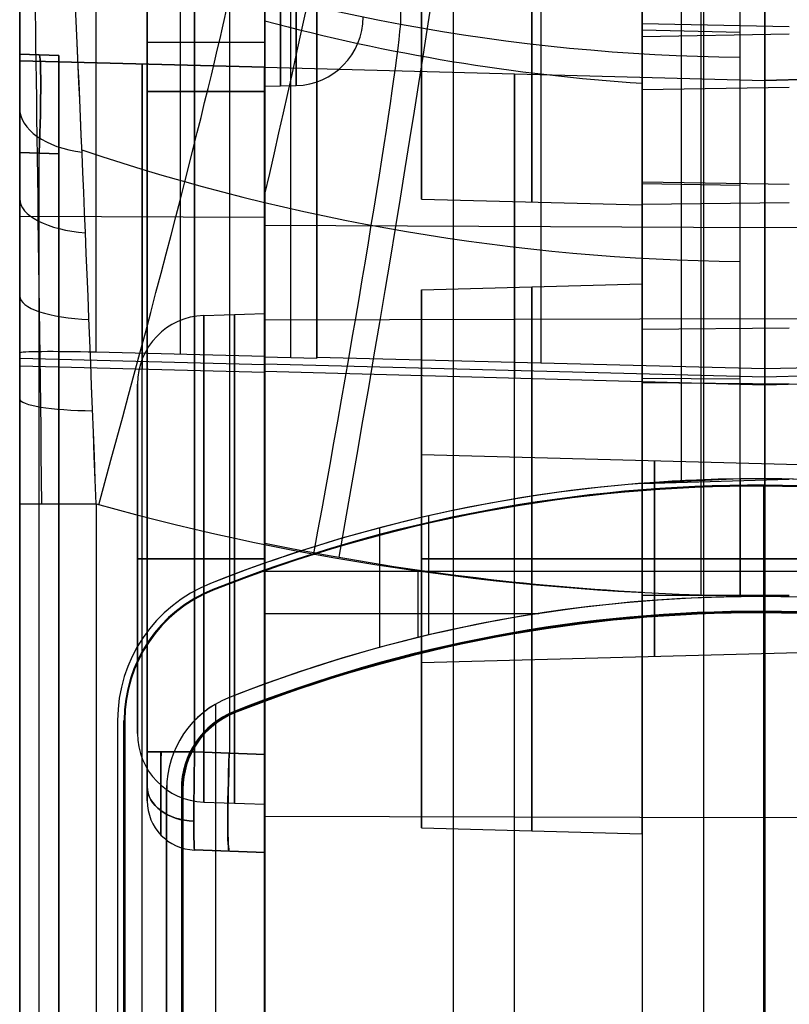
# Model space of a CAD drawing. Extents: x -15 to 7, y 1 to 148.
# Tile 43 of 194: x -8 to 0, y 98 to 108. Entities that reach past the tile are written whole.
import ezdxf

# ---------------------------------------------------------------- set-up
doc = ezdxf.new("R2010")
doc.units = 0
doc.layers.add('DEFAULT', color=7, linetype='CONTINUOUS')

msp = doc.modelspace()

# ---------------------------------------------------------------- linework, layer by layer
at = {"layer": 'DEFAULT', "color": 254}
for p, q in [((-7.845, 12.879, -53.989), (-7.845, 139.984, -53.989)), ((-6.062, 100.821, -30.648), (-6.062, 115.272, -30.648)), ((-5.704, 100.808, -30.66), (-5.704, 115.284, -30.66)), ((-5.345, 100.796, -30.673), (-5.345, 115.297, -30.673)), ((-6.545, 114.772, -30.148), (-6.545, 100.821, -30.148)), ((-6.545, 100.321, -27.796), (-6.545, 114.772, -27.796)), ((-6.545, 100.321, -46.639), (-6.545, 114.772, -46.639)), ((-6.545, 100.321, -72.507), (-6.545, 114.772, -72.507)), ((-6.545, 100.821, -25.444), (-6.545, 114.272, -25.444)), ((-6.545, 100.821, -36.977), (-6.545, 114.272, -36.977)), ((-6.545, 114.272, -56.301), (-6.545, 100.821, -56.301)), ((-6.545, 100.821, -62.845), (-6.545, 114.272, -62.845)), ((-6.545, 114.272, -82.169), (-6.545, 100.821, -82.169)), ((-6.062, 114.272, -24.945), (-6.062, 100.821, -24.945)), ((-6.062, 114.272, -36.477), (-6.062, 100.821, -36.477)), ((-6.062, 100.821, -56.801), (-6.062, 114.272, -56.801)), ((-6.062, 114.272, -62.345), (-6.062, 100.821, -62.345)), ((-6.062, 100.821, -82.669), (-6.062, 114.272, -82.669)), ((-5.704, 100.808, -24.932), (-5.704, 114.285, -24.932)), ((-5.704, 100.808, -36.465), (-5.704, 114.285, -36.465)), ((-5.704, 100.808, -56.814), (-5.704, 114.285, -56.814)), ((-5.704, 100.808, -62.333), (-5.704, 114.285, -62.333)), ((-5.704, 100.808, -82.682), (-5.704, 114.285, -82.682)), ((-5.345, 114.297, -24.92), (-5.345, 100.796, -24.92)), ((-5.345, 114.297, -36.452), (-5.345, 100.796, -36.452)), ((-5.345, 100.796, -56.826), (-5.345, 114.297, -56.826)), ((-5.345, 114.297, -62.32), (-5.345, 100.796, -62.32)), ((-5.345, 100.796, -82.694), (-5.345, 114.297, -82.694)), ((-7.845, 113.472, -106.786), (-7.845, 104.884, -106.786)), ((-7.066, 104.891, -107.586), (-7.066, 113.472, -107.586)), ((-6.205, 104.87, -107.609), (-6.205, 113.474, -107.609)), ((-5.345, 113.476, -107.631), (-5.345, 104.848, -107.631)), ((-3.962, 112.282, -0.923), (-3.962, 108.233, -13.837)), ((-0.5, 107.899, -13.75), (-0.5, 111.959, -0.799)), ((0, 108.206, -16.251), (-1.5, 108.238, -16.274)), ((-0.5, 108.15, -16.126), (-1.5, 108.171, -16.142)), ((0, 108.132, -18.653), (-1.5, 108.106, -18.623)), ((-5.345, 108.046, -30.673), (-6.062, 108.046, -30.648)), ((-7.845, 107.927, -96.898), (-7.845, 107.927, -86.897)), ((-7.445, 107.913, -96.884), (-7.845, 107.927, -96.898)), ((-7.845, 107.927, -86.897), (-7.445, 107.913, -86.911)), ((-7.445, 107.913, -91.897), (-7.845, 107.927, -91.897)), ((-7.645, 107.92, -96.891), (-7.645, 107.92, -86.904)), ((-7.445, 107.913, -86.911), (-7.445, 107.913, -96.884)), ((-7.445, 70.941, -91.897), (-7.445, 107.913, -91.897)), ((-7.845, 107.86, -102.558), (-7.845, 107.86, -100.713)), ((-7.845, 107.86, -100.713), (-7.845, 72.095, -100.713)), ((-7.845, 104.755, -103.106), (-7.845, 107.86, -102.558)), ((-7.845, 107.86, -102.558), (-5.345, 107.794, -102.503)), ((-5.345, 107.794, -100.778), (-7.845, 107.86, -100.713)), ((-7.845, 107.86, -101.636), (-5.345, 107.794, -101.636)), ((-6.595, 107.827, -102.531), (-6.595, 104.722, -103.078)), ((-6.595, 107.827, -102.531), (-6.595, 107.827, -100.746)), ((-6.595, 72.128, -100.746), (-6.595, 107.827, -100.746)), ((-0.5, 107.84, -16.528), (-0.5, 107.84, -13.926)), ((-5.345, 107.794, -100.778), (-5.345, 72.16, -100.778)), ((-5.345, 107.794, -102.503), (-5.345, 107.794, -100.778)), ((-5.345, 104.688, -103.051), (-5.345, 107.794, -102.503)), ((-6.545, 107.547, -30.148), (-6.545, 107.547, -25.444)), ((-6.545, 107.547, -56.301), (-6.545, 107.547, -36.977)), ((-6.545, 107.547, -82.169), (-6.545, 107.547, -62.845)), ((-6.062, 107.547, -24.945), (-5.345, 107.547, -24.92)), ((-6.062, 107.547, -36.477), (-5.345, 107.547, -36.452)), ((-5.345, 107.547, -56.826), (-6.062, 107.547, -56.801)), ((-6.062, 107.547, -62.345), (-5.345, 107.547, -62.32)), ((-5.345, 107.547, -82.694), (-6.062, 107.547, -82.669)), ((-5.027, 107.607, -91.844), (-5.345, 107.599, -91.844)), ((0, 107.587, -19.087), (-1.5, 107.564, -19.055)), ((-7.845, 71.927, -97.897), (-7.845, 106.928, -97.897)), ((-7.845, 106.928, -85.897), (-7.845, 71.927, -85.897)), ((-7.845, 106.928, -97.897), (-7.445, 106.914, -97.884)), ((-7.445, 106.914, -85.911), (-7.845, 106.928, -85.897)), ((-7.845, 106.928, -97.897), (-7.445, 106.914, -97.884)), ((-7.645, 71.934, -85.904), (-7.645, 106.921, -85.904)), ((-7.645, 71.934, -97.89), (-7.645, 106.921, -97.89)), ((-7.445, 71.941, -85.911), (-7.445, 106.914, -85.911)), ((-7.445, 106.914, -97.884), (-7.445, 71.941, -97.884)), ((0, 106.6, -17.876), (-1.5, 106.623, -17.908)), ((-0.5, 106.591, -17.708), (-1.5, 106.606, -17.729)), ((0, 106.414, -19.812), (-1.5, 106.396, -19.777)), ((-7.845, 106.279, -102.837), (-5.345, 106.268, -102.772)), ((-5.969, 105.266, -89.346), (-5.345, 105.288, -89.346)), ((0, 105.136, -20.346), (-1.5, 105.123, -20.309)), ((-7.845, 104.884, -106.786), (-7.845, 104.755, -103.106)), ((-7.845, 104.833, -105.34), (-5.345, 104.768, -105.342)), ((-5.345, 104.848, -107.631), (-7.066, 104.891, -107.586)), ((-6.595, 104.722, -103.078), (-6.595, 104.879, -107.599)), ((-5.345, 104.848, -107.631), (-5.345, 104.688, -103.051)), ((-7.845, 104.755, -103.106), (-5.345, 104.688, -103.051)), ((-0.5, 104.616, -18.726), (-1.5, 104.624, -18.751)), ((-6.645, 101.009, -89.346), (-6.645, 104.567, -89.346)), ((0, 104.568, -18.92), (-1.5, 104.581, -18.957)), ((-0.5, 103.602, -18.978), (-1.5, 103.556, -19.012)), ((-0.5, 103.602, -18.6), (-0.5, 102.402, -18.6)), ((-0.5, 103.602, -18.978), (-0.5, 103.602, -18.6)), ((-0.315, 103.603, -19.858), (-0.315, 103.603, -19.172)), ((-1.5, 103.556, -19.211), (0, 103.6, -19.164)), ((-1.5, 103.556, -19.012), (-1.5, 103.556, -19.8)), ((-1.5, 103.556, -19.8), (-1.5, 102.355, -19.8)), ((-1.5, 102.355, -19.868), (-1.5, 103.556, -19.868)), ((-1.5, 103.556, -19.868), (-1.5, 103.556, -19.211)), ((-0.315, 103.528, -19.7), (-0.315, 103.537, -18.7)), ((-0.315, 103.528, -19.7), (-0.315, 103.537, -18.7)), ((-0.259, 102.253, -18.7), (-0.259, 103.537, -18.7)), ((-0.259, 102.253, -18.7), (-0.259, 103.537, -18.7)), ((-0.259, 73.191, -19.7), (-0.259, 103.528, -19.7)), ((-0.259, 95.103, -19.7), (-0.259, 103.528, -19.7)), ((-7.845, 8.202, -18.751), (-7.845, 103.347, -18.751)), ((-7.066, 103.347, -17.951), (-7.066, 8.202, -17.951)), ((-3.674, 102.013, -18.6), (-3.674, 103.226, -18.6)), ((-4.174, 101.886, -19.8), (-4.174, 103.103, -19.8)), ((-5.345, 101.513, -20.907), (-5.345, 102.949, -20.907)), ((-6.645, 102.788, -87.567), (-6.645, 102.788, -91.125)), ((-5.345, 102.788, -86.846), (-5.969, 102.788, -86.868)), ((-5.969, 102.788, -91.824), (-5.345, 102.788, -91.846)), ((-3.783, 101.987, -17.865), (-3.783, 102.664, -17.865)), ((-3.422, 102.07, -20.857), (-3.422, 102.625, -20.857)), ((-5.9, 102.536, -18.6), (-5.9, 102.536, -19.8)), ((-5.876, 102.475, -18.7), (-5.872, 102.467, -19.7)), ((-5.876, 102.475, -18.7), (-5.872, 102.467, -19.7)), ((-1.5, 102.355, -20.807), (-1.5, 102.449, -20.807)), ((-1.5, 102.414, -20.741), (-1.5, 102.355, -20.741)), ((0, 102.414, -20.78), (-1.5, 102.414, -20.741)), ((-0.5, 102.402, -17.779), (-0.5, 102.413, -17.779)), ((-0.5, 102.402, -18.6), (-0.5, 102.402, -17.779)), ((-0.315, 102.403, -20.772), (-0.315, 102.403, -19.858)), ((-1.5, 102.355, -19.8), (-1.5, 102.355, -20.807)), ((-1.5, 102.355, -20.741), (-1.5, 102.355, -19.868)), ((-5.345, 102.231, -20.907), (-2.553, 102.231, -20.834)), ((-0.315, 102.237, -18.1), (-0.315, 102.253, -18.7)), ((-0.315, 102.237, -18.1), (-0.315, 102.253, -18.7)), ((-0.259, 73.149, -18.1), (-0.259, 102.237, -18.1)), ((-0.259, 95.061, -18.1), (-0.259, 102.237, -18.1)), ((-5.345, 101.513, -21.057), (-5.716, 101.372, -21.067)), ((-5.345, 101.513, -21.057), (-5.345, 101.513, -20.907)), ((-5.345, 11.405, -21.057), (-5.345, 101.513, -21.057)), ((-5.846, 11.392, -21.07), (-5.846, 101.309, -21.07)), ((-5.716, 101.372, -19.8), (-5.716, 101.372, -21.067)), ((-5.716, 101.372, -18.6), (-5.716, 101.372, -17.916)), ((-5.66, 101.232, -18.7), (-5.655, 101.218, -18.1)), ((-5.66, 101.232, -18.7), (-5.655, 101.218, -18.1)), ((-6.847, 101.142, -18.6), (-6.847, 10.889, -18.6)), ((-6.847, 101.142, -19.8), (-6.847, 101.142, -18.6)), ((-6.847, 101.142, -19.8), (-6.847, 10.889, -19.8)), ((-6.847, 101.142, -19.2), (-6.847, 10.889, -19.2)), ((-6.782, 10.889, -18.7), (-6.782, 101.142, -18.7)), ((-6.782, 101.142, -18.7), (-6.773, 101.142, -19.7)), ((-6.782, 10.889, -18.7), (-6.782, 101.142, -18.7)), ((-6.782, 101.142, -18.7), (-6.773, 101.142, -19.7)), ((-6.777, 10.889, -19.2), (-6.777, 101.142, -19.2)), ((-6.777, 10.889, -19.2), (-6.777, 101.142, -19.2)), ((-6.773, 101.142, -19.7), (-6.773, 10.889, -19.7)), ((-6.773, 101.142, -19.7), (-6.773, 10.889, -19.7)), ((-6.062, 100.821, -24.945), (-5.345, 100.796, -24.92)), ((-6.062, 100.821, -36.477), (-5.345, 100.796, -36.452)), ((-6.062, 100.821, -62.345), (-5.345, 100.796, -62.32)), ((-5.345, 100.796, -82.694), (-6.062, 100.821, -82.669)), ((-5.345, 100.796, -56.826), (-6.062, 100.821, -56.801)), ((-5.345, 100.796, -30.673), (-6.062, 100.821, -30.648)), ((-6.347, 11.589, -17.932), (-6.347, 100.442, -17.932)), ((-6.347, 11.589, -18.6), (-6.347, 100.442, -18.6)), ((-6.347, 11.589, -19.8), (-6.347, 100.442, -19.8)), ((-6.347, 100.442, -21.083), (-6.347, 11.589, -21.083)), ((-6.347, 100.442, -19.8), (-6.347, 100.442, -21.083)), ((-6.347, 100.442, -18.6), (-6.347, 100.442, -17.932)), ((-6.347, 100.442, -20.442), (-6.347, 11.589, -20.442)), ((-6.347, 100.442, -18.266), (-6.347, 11.589, -18.266)), ((-6.197, 100.442, -18.7), (-6.182, 100.442, -18.1)), ((-6.197, 100.442, -18.7), (-6.197, 11.589, -18.7)), ((-6.197, 100.442, -18.7), (-6.182, 100.442, -18.1)), ((-6.197, 100.442, -18.7), (-6.197, 11.589, -18.7)), ((-6.189, 11.589, -18.4), (-6.189, 100.442, -18.4)), ((-6.189, 11.589, -18.4), (-6.189, 100.442, -18.4)), ((-6.182, 100.442, -18.1), (-6.182, 11.589, -18.1)), ((-6.182, 11.589, -18.1), (-6.182, 100.442, -18.1)), ((-6.545, 100.321, -29.648), (-6.545, 100.321, -25.944)), ((-6.545, 100.321, -55.802), (-6.545, 100.321, -37.477)), ((-6.545, 100.321, -81.67), (-6.545, 100.321, -63.345)), ((-5.969, 100.31, -89.346), (-5.345, 100.288, -89.346)), ((-6.062, 99.822, -25.944), (-6.062, 99.822, -29.648)), ((-6.062, 99.822, -37.477), (-6.062, 99.822, -55.802)), ((-6.062, 99.822, -63.345), (-6.062, 99.822, -81.67)), ((-5.345, 99.796, -25.919), (-6.062, 99.822, -25.944)), ((-5.345, 99.796, -37.452), (-6.062, 99.822, -37.477)), ((-5.345, 99.796, -63.32), (-6.062, 99.822, -63.345)), ((-6.062, 99.822, -81.67), (-5.345, 99.796, -81.695)), ((-6.062, 99.822, -55.802), (-5.345, 99.796, -55.827)), ((-6.062, 99.822, -29.648), (-5.345, 99.796, -29.674)), ((-6.062, 99.822, -27.796), (-5.345, 99.796, -27.796)), ((-6.062, 99.822, -46.639), (-5.345, 99.796, -46.639)), ((-6.062, 99.822, -72.507), (-5.345, 99.796, -72.507)), ((-5.345, 99.796, -25.919), (-6.062, 99.822, -25.944)), ((-5.345, 99.796, -63.32), (-6.062, 99.822, -63.345)), ((-5.345, 99.796, -29.674), (-6.062, 99.822, -29.648)), ((-5.704, 99.809, -29.661), (-5.704, 99.809, -25.932)), ((-5.704, 99.809, -55.814), (-5.704, 99.809, -37.464)), ((-5.704, 99.809, -81.682), (-5.704, 99.809, -63.332)), ((-5.345, 99.796, -25.919), (-5.345, 99.796, -29.674)), ((-5.345, 99.796, -37.452), (-5.345, 99.796, -55.827)), ((-5.345, 99.796, -63.32), (-5.345, 99.796, -81.695)), ((-5.345, 94.302, -55.549), (-5.345, 99.796, -55.549))]:
    msp.add_line(p, q, dxfattribs=at)
at = {"layer": 'DEFAULT', "color": 7}
for p, q in [((-1.5, 113.86, -86.384), (-1.5, 64.874, -86.384)), ((-0.875, 113.877, -86.368), (-0.875, 64.858, -86.368)), ((-0.25, 113.893, -86.351), (-0.25, 64.841, -86.351)), ((-5.35, 113.459, -107.4), (-5.35, 104.846, -107.4)), ((-5.083, 113.459, -107.4), (-5.083, 104.839, -107.4)), ((-4.817, 104.841, -107.642), (-4.817, 113.459, -107.642)), ((-4.817, 113.459, -107.4), (-4.817, 104.832, -107.4)), ((-4.817, 113.459, -107.521), (-4.817, 104.837, -107.521)), ((-2.533, 113.466, -107.702), (-2.533, 104.783, -107.702)), ((-0.25, 104.725, -107.762), (-0.25, 113.473, -107.762)), ((-5.35, 110.774, -102.956), (-5.35, 105.263, -102.956)), ((-1.5, 108.831, -98.412), (-1.5, 61.875, -98.412)), ((-5.35, 108.732, -98.513), (-5.35, 61.976, -98.513)), ((-3.425, 108.782, -98.462), (-3.425, 61.925, -98.462)), ((-3.75, 106.451, -91.851), (-3.75, 108.533, -91.851)), ((-5.35, 102.661, -101.278), (-5.35, 107.794, -100.764)), ((-5.35, 107.794, -100.764), (-0.25, 107.661, -100.912)), ((-5.35, 107.794, -100.764), (-5.35, 107.794, -102.51)), ((-5.35, 107.794, -102.51), (-0.25, 107.661, -102.398)), ((-5.35, 104.695, -103.057), (-5.35, 107.794, -102.51)), ((-5.35, 107.794, -101.637), (-0.25, 107.661, -101.637)), ((-2.8, 102.661, -101.345), (-2.8, 107.728, -100.838)), ((-2.8, 107.728, -102.454), (-2.8, 107.728, -100.838)), ((-2.8, 107.728, -102.454), (-2.8, 104.626, -103.001)), ((-0.25, 107.661, -100.912), (4.85, 107.794, -100.764)), ((-0.25, 107.661, -102.398), (4.85, 107.794, -102.51)), ((4.85, 107.794, -101.637), (-0.25, 107.661, -101.637)), ((-1.5, 107.633, -95.148), (-1.5, 71.101, -95.148)), ((-0.25, 102.661, -101.412), (-0.25, 107.661, -100.912)), ((-0.25, 107.661, -100.912), (-0.25, 107.661, -102.398)), ((-0.25, 107.661, -102.398), (-0.25, 104.557, -102.945)), ((-3.75, 106.451, -91.851), (-1.5, 106.392, -91.851)), ((-5.35, 106.187, -102.793), (-0.25, 106.164, -102.662)), ((-0.25, 106.164, -102.662), (4.85, 106.187, -102.793)), ((-3.75, 105.529, -89.346), (-1.5, 105.588, -89.346)), ((-3.75, 103.847, -89.346), (-3.75, 105.529, -89.346)), ((-5.35, 105.221, -101.022), (-0.25, 105.234, -101.154)), ((-0.25, 105.234, -101.154), (4.85, 105.221, -101.022)), ((-5.35, 104.695, -103.057), (-5.35, 104.846, -107.4)), ((-5.35, 104.846, -107.4), (-4.817, 104.832, -107.4)), ((-4.817, 104.832, -107.4), (-4.817, 104.841, -107.642)), ((-4.817, 104.841, -107.642), (-0.25, 104.725, -107.762)), ((-0.25, 104.725, -107.762), (4.317, 104.841, -107.642)), ((-5.35, 104.775, -105.351), (-0.25, 104.641, -105.356)), ((-2.799, 104.626, -103.001), (-2.799, 104.79, -107.695)), ((-0.25, 104.641, -105.356), (4.85, 104.775, -105.351)), ((-0.25, 104.557, -102.945), (-0.25, 104.725, -107.762)), ((-0.25, 104.557, -102.945), (-5.35, 104.695, -103.057)), ((4.85, 104.695, -103.057), (-0.25, 104.557, -102.945)), ((1, 103.722, -89.346), (-3.75, 103.847, -89.346)), ((-3.75, 102.788, -92.087), (-1.5, 102.788, -92.146)), ((-1.5, 102.788, -86.546), (-3.75, 102.788, -86.605)), ((-3.75, 102.788, -90.405), (1, 102.788, -90.28)), ((1, 102.788, -88.411), (-3.75, 102.788, -88.287)), ((-3.75, 102.788, -92.087), (-3.75, 102.788, -90.405)), ((-3.75, 102.788, -88.287), (-3.75, 102.788, -86.605)), ((-5.35, 97.667, -100.778), (-5.35, 102.661, -101.278)), ((-5.35, 102.661, -101.278), (-0.25, 102.661, -101.412)), ((-2.8, 97.664, -100.845), (-2.8, 102.661, -101.345)), ((-0.25, 97.661, -100.912), (-0.25, 102.661, -101.412)), ((-0.25, 102.661, -101.412), (4.85, 102.661, -101.278)), ((1, 101.853, -89.346), (-3.75, 101.729, -89.346)), ((-3.75, 100.047, -89.346), (-3.75, 101.729, -89.346)), ((-5.35, 100.167, -101.028), (-0.25, 100.154, -101.161)), ((-0.25, 100.154, -101.161), (4.85, 100.167, -101.028)), ((-3.75, 100.047, -89.346), (-1.5, 99.988, -89.346))]:
    msp.add_line(p, q, dxfattribs=at)
at = {"layer": 'DEFAULT', "color": 254, "extrusion": (1, 1.05332e-10, 7.58458e-11)}
msp.add_arc((103.003, -11.933, -5.345), 8.974, 269.6587, 341.8547, dxfattribs=at)
at = {"layer": 'DEFAULT', "color": 254, "extrusion": (1, 6.87257e-08, -9.52202e-08)}
msp.add_arc((103.003, -11.934, -5.345), 8.974, 269.656, 341.8575, dxfattribs=at)
at = {"layer": 'DEFAULT', "color": 254, "extrusion": (1, 0, 0)}
for centre, radius, start, end in [((111.399, -91.844, -5.345), 3.8, 90, 270), ((111.399, -91.844, -5.186), 3.796, 90, 270), ((111.399, -91.844, -5.027), 3.792, 90, 270), ((102.315, -12.032, -0.9), 7.27, 280.1145, 342.6054), ((102.414, -12.031, -1.1), 7.063, 279.5213, 342.5988), ((106.928, -96.898, -7.845), 0.999, 269.9856, 0.0144), ((106.928, -86.897, -7.845), 0.999, 359.9856, 90.0144), ((102.788, -89.346, -5.657), 2.489, 270, 90), ((102.788, -89.346, -5.345), 2.5, 270, 90), ((102.788, -89.346, -6.645), 1.779, 270, 90), ((102.788, -89.346, -6.645), 1.779, 90, 270), ((102.788, -89.346, -5.657), 2.489, 90, 270), ((102.788, -89.346, -5.345), 2.5, 90, 270), ((100.821, -37.477, -6.545), 0.5, 89.9856, 180.0144), ((100.821, -55.802, -6.545), 0.5, 179.9856, 270.0144), ((100.796, -29.674, -5.345), 0.999, 179.9856, 270.0144), ((100.796, -37.451, -5.345), 0.999, 89.9856, 180.0144), ((100.796, -63.319, -5.345), 0.999, 89.9856, 180.0144), ((100.796, -81.695, -5.345), 0.999, 179.9856, 270.0144)]:
    msp.add_arc(centre, radius, start, end, dxfattribs=at)
at = {"layer": 'DEFAULT', "color": 7, "extrusion": (1, 0, 0)}
for centre, radius, start, end in [((111.392, -91.851, -3.75), 4.941, 90, 270), ((111.392, -91.851, -2.625), 4.971, 90, 270), ((111.392, -91.851, -1.5), 5, 90, 270), ((102.788, -89.346, -3.75), 2.741, 270, 90), ((102.788, -89.346, -2.625), 2.771, 270, 90), ((102.788, -89.346, -1.5), 2.8, 270, 90), ((102.788, -89.346, -3.75), 1.059, 270, 90), ((102.788, -89.346, -1.375), 0.997, 270, 90), ((102.788, -89.346, -3.75), 2.741, 90, 270), ((102.788, -89.346, -3.75), 1.059, 90, 270), ((102.788, -89.346, -2.625), 2.771, 90, 270), ((102.788, -89.346, -1.5), 2.8, 90, 270), ((102.788, -89.346, -1.375), 0.997, 90, 270)]:
    msp.add_arc(centre, radius, start, end, dxfattribs=at)
at = {"layer": 'DEFAULT', "color": 254, "extrusion": (0.971921, -0.233926, 0.025451)}
msp.add_arc((98.774, -11.405, -30.622), 8.75, 293.7179, 343.074, dxfattribs=at)
at = {"layer": 'DEFAULT', "color": 254, "extrusion": (0.984443, -0.1738, 0.025779)}
msp.add_arc((100.401, -11.553, -22.922), 8.75, 270.2605, 342.8609, dxfattribs=at)
at = {"layer": 'DEFAULT', "color": 254, "extrusion": (1, 1.32597e-08, 9.72466e-09)}
msp.add_arc((102.455, -12.058, -1.5), 8.749, 269.9603, 342.5524, dxfattribs=at)
at = {"layer": 'DEFAULT', "color": 254, "extrusion": (1, -2.15307e-08, 5.71617e-08)}
msp.add_arc((102.455, -12.058, -1.5), 8.749, 269.9604, 342.5524, dxfattribs=at)
at = {"layer": 'DEFAULT', "color": 254, "extrusion": (1, -3.48167e-17, -2.53583e-17)}
msp.add_arc((102.415, -12.033, -1.5), 8.708, 269.9989, 342.6013, dxfattribs=at)
at = {"layer": 'DEFAULT', "color": 254, "extrusion": (1, 2.14444e-17, -6.5505e-17)}
msp.add_arc((102.415, -12.033, -0.9), 8.723, 269.9989, 342.6012, dxfattribs=at)
at = {"layer": 'DEFAULT', "color": 254, "extrusion": (1, 3.16031e-15, 1.85762e-15)}
msp.add_arc((103.42, -11.929, -7.845), 6.823, 269.3871, 341.4407, dxfattribs=at)
at = {"layer": 'DEFAULT', "color": 254, "extrusion": (0.999922, 0.012462, 0.001285)}
msp.add_arc((103.589, -11.892, -6.353), 6.294, 268.5828, 340.8749, dxfattribs=at)
at = {"layer": 'DEFAULT', "color": 254, "extrusion": (1, 1.37126e-16, -1.56589e-16)}
msp.add_arc((102.315, -12.032, -1.5), 7.286, 279.8123, 342.6054, dxfattribs=at)
at = {"layer": 'DEFAULT', "color": 254, "extrusion": (-0.032407, -0.075487, 0.99662)}
msp.add_arc((-50.692, 115.714, -21.832), 19.774, 272.6183, 292.8157, dxfattribs=at)
at = {"layer": 'DEFAULT', "color": 254, "extrusion": (0.999259, 0.037785, 0.007333)}
msp.add_arc((103.626, -11.847, -3.287), 6.081, 269.1854, 340.7555, dxfattribs=at)
at = {"layer": 'DEFAULT', "color": 254, "extrusion": (0.99926, 0.037764, 0.007363)}
msp.add_arc((103.626, -11.846, -3.29), 6.082, 269.192, 340.7489, dxfattribs=at)
at = {"layer": 'DEFAULT', "color": 254, "extrusion": (1, -1.84898e-16, 2.58742e-16)}
msp.add_arc((102.414, -12.031, -1.5), 7.074, 279.2932, 342.5989, dxfattribs=at)
at = {"layer": 'DEFAULT', "color": 254, "extrusion": (1, -9.4513e-17, 1.31094e-16)}
msp.add_arc((102.414, -12.031, -0.5), 7.048, 279.7012, 342.5988, dxfattribs=at)
at = {"layer": 'DEFAULT', "color": 254, "extrusion": (0.963685, -0.265846, 0.025235)}
msp.add_arc((97.706, -11.33, -34.709), 5.75, 270.3989, 343.2132, dxfattribs=at)
at = {"layer": 'DEFAULT', "color": 254, "extrusion": (-0.029028, -0.034297, 0.99899)}
msp.add_arc((-82.376, 96.011, -22.739), 19.63, 295.1742, 306.5713, dxfattribs=at)
at = {"layer": 'DEFAULT', "color": 254}
for centre, radius, start, end in [((-5.045, 108.307, -91.844), 0.7, 271.5, 0), ((-5.945, 104.567, -89.346), 0.7, 92, 180), ((-0.315, 88.445, -18.6), 15.158, 90.6993, 111.6199), ((-0.315, 88.445, -19.207), 15.158, 67.8719, 94.0117), ((-0.315, 88.445, -19.8), 15.158, 94.4838, 111.6199), ((-0.315, 88.445, -19.2), 15.158, 94.4838, 111.6199), ((-0.315, 88.445, -18.7), 15.092, 67.8719, 111.6199), ((-0.315, 88.445, -18.7), 15.092, 67.8719, 111.6199), ((-0.315, 88.445, -19.2), 15.088, 67.8719, 111.6199), ((-0.315, 88.445, -19.2), 15.088, 67.8719, 111.6199), ((-0.315, 88.445, -19.7), 15.083, 67.8719, 111.6199), ((-0.315, 88.445, -19.7), 15.083, 67.8719, 111.6199), ((-5.347, 101.142, -18.6), 1.5, 111.6199, 180), ((-5.347, 101.142, -19.8), 1.5, 111.6199, 180), ((-5.347, 101.142, -19.2), 1.5, 111.6199, 180), ((-5.347, 101.142, -18.7), 1.434, 111.6199, 180), ((-5.347, 101.142, -18.7), 1.434, 111.6199, 180), ((-5.347, 101.142, -19.2), 1.43, 111.6199, 180), ((-5.347, 101.142, -19.2), 1.43, 111.6199, 180), ((-5.347, 101.142, -19.7), 1.426, 111.6199, 180), ((-5.347, 101.142, -19.7), 1.426, 111.6199, 180), ((-0.315, 87.745, -18.6), 14.658, 90.7231, 111.6199), ((-0.315, 87.745, -18.19), 14.658, 90.7231, 111.6199), ((-0.315, 87.745, -20.413), 14.658, 67.8719, 94.637), ((-0.315, 87.745, -18.185), 14.658, 67.8719, 88.7686), ((-0.315, 87.745, -19.8), 14.658, 94.637, 111.6199), ((-0.315, 87.745, -20.433), 14.658, 94.637, 111.6199), ((-0.315, 87.745, -18.7), 14.508, 67.8719, 111.6199), ((-0.315, 87.745, -18.7), 14.508, 67.8719, 111.6199), ((-0.315, 87.745, -18.4), 14.5, 67.8719, 111.6199), ((-0.315, 87.745, -18.4), 14.5, 67.8719, 111.6199), ((-0.315, 87.745, -18.1), 14.492, 67.8719, 111.6199), ((-0.315, 87.745, -18.1), 14.492, 67.8719, 111.6199), ((-5.347, 100.442, -19.8), 1, 111.6199, 180), ((-5.347, 100.442, -18.6), 1, 111.6199, 180), ((-5.347, 100.442, -20.442), 1, 111.6199, 180), ((-5.347, 100.442, -18.258), 1, 111.6199, 180), ((-5.347, 100.442, -18.7), 0.85, 111.6199, 180), ((-5.347, 100.442, -18.7), 0.85, 111.6199, 180), ((-5.347, 100.442, -18.4), 0.842, 111.6199, 180), ((-5.347, 100.442, -18.4), 0.842, 111.6199, 180), ((-5.347, 100.442, -18.1), 0.834, 111.6199, 180), ((-5.347, 100.442, -18.1), 0.834, 111.6199, 180), ((-5.945, 101.009, -89.346), 0.7, 180, 268), ((-6.045, 100.321, -81.67), 0.5, 180, 268), ((-6.045, 100.321, -63.345), 0.5, 180, 268), ((-6.045, 100.321, -55.802), 0.5, 180, 268), ((-6.045, 100.321, -37.477), 0.5, 180, 268), ((-6.045, 100.321, -29.648), 0.5, 180, 268), ((-6.045, 100.321, -25.944), 0.5, 180, 268), ((-6.045, 100.321, -72.507), 0.5, 180, 268), ((-6.045, 100.321, -46.639), 0.5, 180, 268), ((-6.045, 100.321, -27.796), 0.5, 180, 268)]:
    msp.add_arc(centre, radius, start, end, dxfattribs=at)
at = {"layer": 'DEFAULT', "color": 254, "extrusion": (0.983174, -0.180846, 0.025745)}
msp.add_arc((100.236, -11.536, -23.824), 5.75, 270.2719, 342.8826, dxfattribs=at)
at = {"layer": 'DEFAULT', "color": 254, "extrusion": (0, 1, 0)}
for centre, radius, start, end in [((6.045, -30.148, 108.046), 0.5, 272, 0), ((6.045, -82.169, 107.547), 0.5, 272, 0), ((6.045, -62.845, 107.547), 0.5, 0, 88), ((6.045, -56.301, 107.547), 0.5, 272, 0), ((6.045, -36.977, 107.547), 0.5, 0, 88), ((6.045, -25.444, 107.547), 0.5, 0, 88), ((7.045, -18.751, 103.347), 0.8, 360, 88.5), ((6.045, -56.301, 100.821), 0.5, 272, 0)]:
    msp.add_arc(centre, radius, start, end, dxfattribs=at)
at = {"layer": 'DEFAULT', "color": 254, "extrusion": (0.998783, -0.034878, 0.034878)}
for centre, start, end in [((106.588, -96.434, -14.779), 270.0698, 0), ((100.549, -25.595, -10.087), 90.0698, 180), ((100.549, -37.121, -10.49), 90.0698, 180), ((100.549, -62.973, -11.392), 90.0698, 180)]:
    msp.add_arc(centre, 1, start, end, dxfattribs=at)
at = {"layer": 'DEFAULT', "color": 254, "extrusion": (0.998783, -0.034878, -0.034878)}
for centre, start, end in [((106.588, -87.249, -8.369), 0, 89.9302), ((100.549, -81.953, -6.334), 180, 269.9302), ((100.549, -56.101, -7.236), 180, 269.9302), ((100.549, -29.963, -8.149), 180, 269.9302)]:
    msp.add_arc(centre, 1, start, end, dxfattribs=at)
at = {"layer": 'DEFAULT', "color": 254, "extrusion": (1, -2.40548e-15, -2.60682e-16)}
msp.add_arc((106.914, -96.884, -7.445), 0.999, 269.9856, 0.0144, dxfattribs=at)
at = {"layer": 'DEFAULT', "color": 254, "extrusion": (1, 2.14479e-15, 2.14479e-15)}
for centre, start, end in [((106.914, -86.911, -7.445), 359.9856, 90.0144), ((100.796, -55.827, -5.345), 179.9856, 270.0144)]:
    msp.add_arc(centre, 0.999, start, end, dxfattribs=at)
at = {"layer": 'DEFAULT', "color": 254, "extrusion": (1, 1.76492e-10, 1.29652e-10)}
msp.add_arc((102.413, -12.031, -0.5), 5.748, 270.001, 342.6016, dxfattribs=at)
at = {"layer": 'DEFAULT', "color": 254, "extrusion": (1, 1.20285e-08, -1.60041e-08)}
msp.add_arc((102.413, -12.031, -0.5), 5.748, 270.001, 342.6016, dxfattribs=at)
at = {"layer": 'DEFAULT', "color": 254, "extrusion": (-1.07579e-13, 0.819094, 0.573659)}
msp.add_arc((7.045, -75.921, 77.924), 0.8, 360, 78.1299, dxfattribs=at)
at = {"layer": 'DEFAULT', "color": 254, "extrusion": (-0.027939, -0.021178, 0.999385)}
msp.add_arc((-101.814, 76.204, -18.881), 21.732, 304.2251, 322.2489, dxfattribs=at)
at = {"layer": 'DEFAULT', "color": 254, "extrusion": (-6.01379e-14, 0.897649, 0.440711)}
msp.add_arc((7.045, -63.101, 87.615), 0.8, 360, 80.7567, dxfattribs=at)
at = {"layer": 'DEFAULT', "color": 254, "extrusion": (-4.76861e-14, 0.95409, 0.29952)}
msp.add_arc((7.045, -49.169, 95.103), 0.8, 360, 83.4082, dxfattribs=at)
at = {"layer": 'DEFAULT', "color": 254, "extrusion": (1, 0, 1.79199e-16)}
msp.add_arc((102.788, -89.346, -5.969), 2.478, 270, 90, dxfattribs=at)
at = {"layer": 'DEFAULT', "color": 254, "extrusion": (0.026177, 0.999048, 0.03489)}
msp.add_arc((9.79, -110.373, 100.853), 0.799, 271.4982, 0.0708, dxfattribs=at)
at = {"layer": 'DEFAULT', "color": 254, "extrusion": (1, -1.96528e-30, 2.49682e-16)}
msp.add_arc((102.788, -89.346, -6.645), 1.779, 270, 90, dxfattribs=at)
at = {"layer": 'DEFAULT', "color": 254, "extrusion": (6.93131e-14, 0.988462, 0.151469)}
msp.add_arc((7.045, -34.27, 100.384), 0.8, 0, 86.0121, dxfattribs=at)
at = {"layer": 'DEFAULT', "color": 254, "extrusion": (-0.008727, -7.71307e-15, 0.999962)}
msp.add_arc((-0.488, 88.444, -19.854), 15.159, 67.8727, 94.4836, dxfattribs=at)
at = {"layer": 'DEFAULT', "color": 254, "extrusion": (-0.026177, 1.51502e-14, 0.999657)}
msp.add_arc((-128.192, -0.653, -17.76), 25.78, 344.52, 359.3053, dxfattribs=at)
at = {"layer": 'DEFAULT', "color": 254, "extrusion": (-0.026177, -2.75297e-13, 0.999657)}
msp.add_arc((-128.153, -0.657, -20.76), 25.742, 348.2706, 356.912, dxfattribs=at)
at = {"layer": 'DEFAULT', "color": 254, "extrusion": (1, -2.02643e-30, -2.49682e-16)}
msp.add_arc((102.788, -89.346, -6.645), 1.779, 90, 270, dxfattribs=at)
at = {"layer": 'DEFAULT', "color": 254, "extrusion": (7.34123e-16, 1, -2.10225e-14)}
msp.add_arc((5.945, -87.567, 102.788), 0.7, 360, 88, dxfattribs=at)
at = {"layer": 'DEFAULT', "color": 254, "extrusion": (1.53236e-31, 1, 1.47978e-31)}
msp.add_arc((5.945, -91.125, 102.788), 0.7, 272, 0, dxfattribs=at)
at = {"layer": 'DEFAULT', "color": 254, "extrusion": (1, 0, -1.79199e-16)}
msp.add_arc((102.788, -89.346, -5.969), 2.478, 90, 270, dxfattribs=at)
at = {"layer": 'DEFAULT', "color": 254, "extrusion": (-0.008727, 5.71406e-15, 0.999962)}
msp.add_arc((-0.488, 87.744, -19.854), 14.659, 67.8727, 94.6369, dxfattribs=at)
at = {"layer": 'DEFAULT', "color": 254, "extrusion": (0.026177, -3.42171e-15, 0.999657)}
msp.add_arc((87.735, -0.229, -20.773), 14.668, 339.3953, 4.6356, dxfattribs=at)
at = {"layer": 'DEFAULT', "color": 254, "extrusion": (-0.026177, -2.87952e-14, 0.999657)}
msp.add_arc((-87.735, -0.78, -17.76), 14.667, 180.7227, 201.6129, dxfattribs=at)
at = {"layer": 'DEFAULT', "color": 254, "extrusion": (-0.026177, 2.02883e-14, 0.999657)}
msp.add_arc((-87.736, -0.859, -20.76), 14.667, 184.6353, 200.063, dxfattribs=at)
at = {"layer": 'DEFAULT', "color": 254, "extrusion": (-0.026177, 8.30991e-15, 0.999657)}
msp.add_arc((-100.442, -5.814, -17.76), 1, 201.6067, 269.9949, dxfattribs=at)
at = {"layer": 'DEFAULT', "color": 254, "extrusion": (-0.026177, 6.28321e-15, 0.999657)}
msp.add_arc((-100.442, -5.897, -20.91), 1, 201.6067, 269.9949, dxfattribs=at)
at = {"layer": 'DEFAULT', "color": 254, "extrusion": (1, 4.28959e-15, -4.28959e-15)}
msp.add_arc((100.821, -25.944, -6.545), 0.5, 89.9856, 180.0144, dxfattribs=at)
at = {"layer": 'DEFAULT', "color": 254, "extrusion": (1, 7.3231e-15, 5.54566e-15)}
msp.add_arc((100.821, -29.649, -6.545), 0.5, 179.9856, 270.0144, dxfattribs=at)
at = {"layer": 'DEFAULT', "color": 254, "extrusion": (1, 3.03351e-15, -1.25607e-15)}
msp.add_arc((100.821, -63.345, -6.545), 0.5, 89.9856, 180.0144, dxfattribs=at)
at = {"layer": 'DEFAULT', "color": 254, "extrusion": (1, -1.25607e-15, -3.03351e-15)}
msp.add_arc((100.821, -81.67, -6.545), 0.5, 179.9856, 270.0144, dxfattribs=at)
at = {"layer": 'DEFAULT', "color": 254, "extrusion": (-1.02777e-15, 1, -2.94315e-14)}
msp.add_arc((6.045, -82.169, 100.821), 0.5, 272, 0, dxfattribs=at)
at = {"layer": 'DEFAULT', "color": 254, "extrusion": (-4.44239e-14, 1, 9.97777e-14)}
msp.add_arc((6.045, -62.845, 100.821), 0.5, 0, 88, dxfattribs=at)
at = {"layer": 'DEFAULT', "color": 254, "extrusion": (4.0049e-13, 1, -4.15188e-13)}
msp.add_arc((6.045, -36.977, 100.821), 0.5, 0, 88, dxfattribs=at)
at = {"layer": 'DEFAULT', "color": 254, "extrusion": (2.83858e-14, 1, 2.74119e-14)}
msp.add_arc((6.045, -30.148, 100.821), 0.5, 272, 0, dxfattribs=at)
at = {"layer": 'DEFAULT', "color": 254, "extrusion": (-2.0204e-13, 1, 1.66669e-13)}
msp.add_arc((6.045, -25.444, 100.821), 0.5, 0, 88, dxfattribs=at)
at = {"layer": 'DEFAULT', "color": 254, "extrusion": (0.999948, -0.007194, -0.007194)}
for centre in [(100.778, -81.713, -6.536), (100.778, -55.845, -6.722), (100.778, -29.693, -6.91)]:
    msp.add_arc(centre, 0.853, 180.4141, 269.583, dxfattribs=at)
at = {"layer": 'DEFAULT', "color": 254, "extrusion": (0.999948, -0.007194, 0.007194)}
for centre in [(100.778, -63.298, -7.579), (100.778, -37.431, -7.393), (100.778, -25.898, -7.31)]:
    msp.add_arc(centre, 0.853, 90.417, 179.5859, dxfattribs=at)
at = {"layer": 'DEFAULT', "color": 254, "extrusion": (0.999696, -0.017434, 0.017434)}
for centre in [(100.7, -25.804, -8.253), (100.7, -37.335, -8.454), (100.7, -63.199, -8.905), (100.7, -63.199, -8.905), (100.7, -37.335, -8.454), (100.7, -25.804, -8.253)]:
    msp.add_arc(centre, 1, 90.0313, 179.9862, dxfattribs=at)
at = {"layer": 'DEFAULT', "color": 254, "extrusion": (0.999696, -0.017434, -0.017434)}
for centre in [(100.7, -81.793, -6.377), (100.7, -55.929, -6.828), (100.7, -29.78, -7.284), (100.7, -81.793, -6.377), (100.7, -55.929, -6.828), (100.7, -29.78, -7.284)]:
    msp.add_arc(centre, 1, 180.0138, 269.9687, dxfattribs=at)
at = {"layer": 'DEFAULT', "color": 254, "extrusion": (1, 2.14479e-15, -2.14479e-15)}
msp.add_arc((100.796, -25.919, -5.345), 0.999, 89.9856, 180.0144, dxfattribs=at)
at = {"layer": 'DEFAULT', "color": 254, "extrusion": (9.30269e-14, 0.707107, -0.707107)}
msp.add_arc((6.045, 13.042, 129.04), 0.5, 272.8273, 360, dxfattribs=at)
at = {"layer": 'DEFAULT', "color": 254, "extrusion": (1.82549e-14, 0.707107, 0.707107)}
msp.add_arc((6.045, -115.583, 26.5), 0.5, 360, 87.1727, dxfattribs=at)
at = {"layer": 'DEFAULT', "color": 254, "extrusion": (-6.65938e-14, 0.707107, -0.707107)}
msp.add_arc((6.045, 31.334, 110.749), 0.5, 272.8273, 0, dxfattribs=at)
at = {"layer": 'DEFAULT', "color": 254, "extrusion": (-8.17819e-15, 0.707107, 0.707107)}
msp.add_arc((6.045, -97.291, 44.791), 0.5, 0, 87.1727, dxfattribs=at)
at = {"layer": 'DEFAULT', "color": 254, "extrusion": (4.14751e-14, 0.707107, -0.707107)}
msp.add_arc((6.045, 49.827, 92.256), 0.5, 272.8273, 360, dxfattribs=at)
at = {"layer": 'DEFAULT', "color": 254, "extrusion": (-1.41658e-14, 0.707107, 0.707107)}
msp.add_arc((6.045, -89.137, 52.946), 0.5, 360, 87.1727, dxfattribs=at)

doc.saveas('drawing.dxf')
